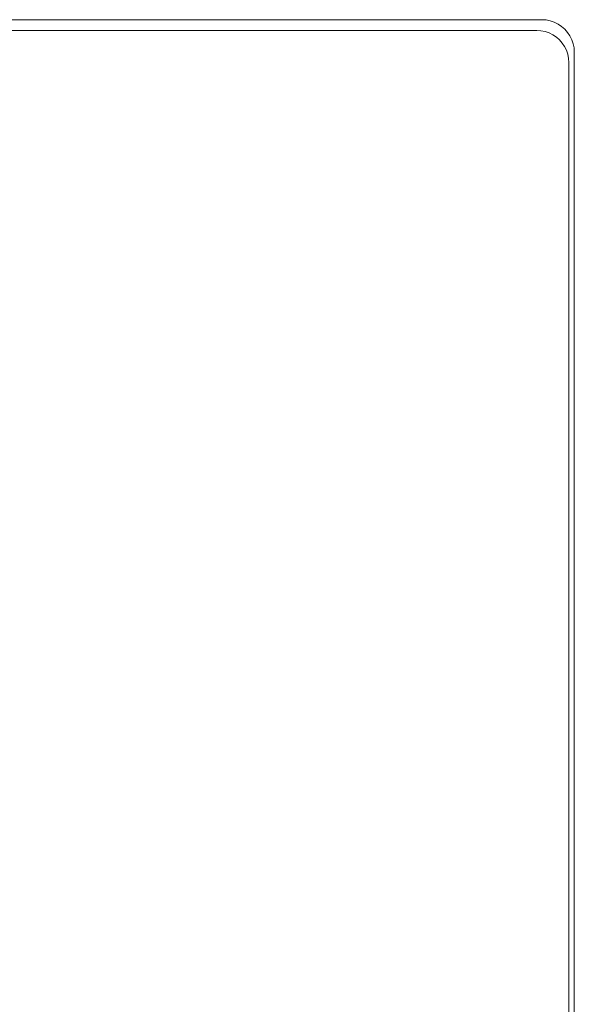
# Model space of a CAD drawing. Header units: millimetres. Extents: x -8931983 to 9630244, y 4 to 18563053.
# Tile 137 of 256: x 349108.945 to 349109.284, y 9281984.617 to 9281985.219. Entities that reach past the tile are written whole.
import ezdxf

# ---------------------------------------------------------------- set-up
doc = ezdxf.new("R2010")
doc.units = ezdxf.units.MM
doc.layers.add('LMOBILIARIO', color=252, linetype='Continuous', lineweight=5, true_color=0x898989)

# ---------------------------------------------------------------- blocks, each defined once
blk = doc.blocks.new('maquina de coser')
at = {"layer": 'LMOBILIARIO', "lineweight": 0}
for p, q in [((0.58577, 0.02295), (0.58577, 0.77705)), ((0.59232, 0.01987), (0.59232, 0.78013)), ((0.5856, 0.02038), (0.5851, 0.01786)), ((0.58577, 0.02295), (0.5856, 0.02038)), ((0.59232, 0.01987), (0.59215, 0.01728)), ((0.58313, 0.01312), (0.5817, 0.01098)), ((0.58427, 0.01542), (0.58313, 0.01312)), ((0.5851, 0.01786), (0.58427, 0.01542)), ((0.59081, 0.01227), (0.58966, 0.00993)), ((0.59165, 0.01473), (0.59081, 0.01227)), ((0.59215, 0.01728), (0.59165, 0.01473)), ((0.57807, 0.00734), (0.57593, 0.00591)), ((0.58, 0.00904), (0.57807, 0.00734)), ((0.5817, 0.01098), (0.58, 0.00904)), ((0.58822, 0.00777), (0.5865, 0.00582)), ((0.58966, 0.00993), (0.58822, 0.00777)), ((-0.88789, 0), (0.57245, 0)), ((-0.88153, 0.00328), (0.56609, 0.00328)), ((0.56866, 0.00345), (0.56609, 0.00328)), ((0.57119, 0.00395), (0.56866, 0.00345)), ((0.57362, 0.00478), (0.57119, 0.00395)), ((0.57505, 0.00017), (0.57245, 0)), ((0.57593, 0.00591), (0.57362, 0.00478)), ((0.5776, 0.00068), (0.57505, 0.00017)), ((0.58006, 0.00151), (0.5776, 0.00068)), ((0.58239, 0.00266), (0.58006, 0.00151)), ((0.58455, 0.00411), (0.58239, 0.00266)), ((0.5865, 0.00582), (0.58455, 0.00411))]:
    blk.add_line(p, q, dxfattribs=at)
blk = doc.blocks.new('bloque pg edf 04')
at = {"lineweight": 5, "rotation": 90}
blk.add_blockref('maquina de coser', (-5.30556, 32.55221, 20.54864), dxfattribs=at)

msp = doc.modelspace()

# ---------------------------------------------------------------- block references
at = {"lineweight": 5}
msp.add_blockref('bloque pg edf 04', (349114.58967, 9281952.07449), dxfattribs=at)

doc.saveas('drawing.dxf')
